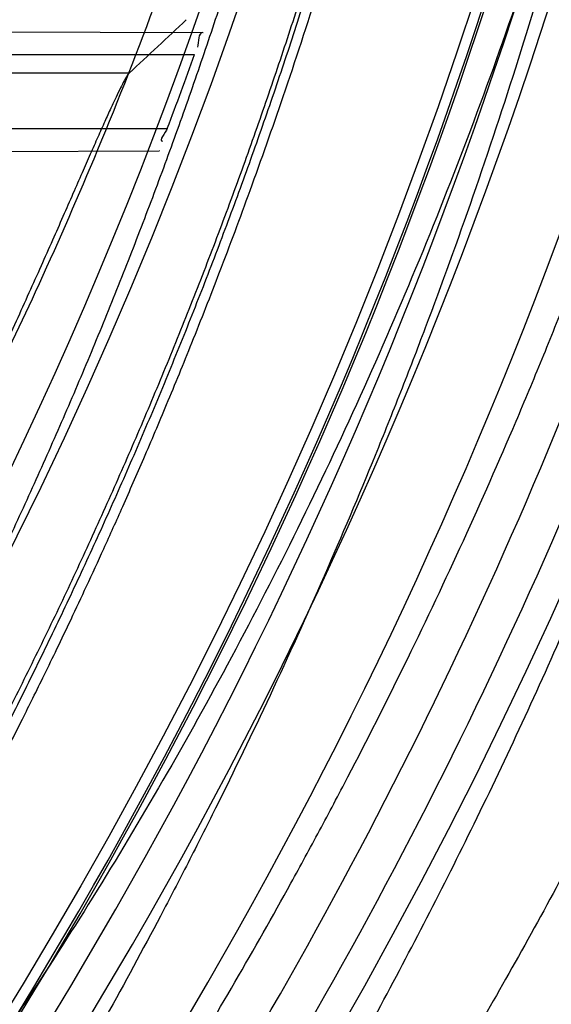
# Model space of a CAD drawing. Header units: millimetres. Extents: x 0 to 297, y 0 to 210.
# Tile 87 of 256: x 143.5128 to 143.5705, y 93.1424 to 93.2491. Entities that reach past the tile are written whole.
import ezdxf

# ---------------------------------------------------------------- set-up
doc = ezdxf.new("R2010")
doc.units = ezdxf.units.MM
doc.header["$LTSCALE"] = 16.335
doc.layers.get('0').update_dxf_attribs({"linetype": 'CONTINUOUS'})
for name, color, linetype in [('01_GLOBAL', 7, 'CONTINUOUS'), ('INTFCLR_1', 7, 'CONTINUOUS'), ('INTFCLR_144815', 7, 'CONTINUOUS')]:
    doc.layers.add(name, color=color, linetype=linetype)

msp = doc.modelspace()

# ---------------------------------------------------------------- linework, layer by layer
at = {"color": 7, "linetype": 'Continuous'}
msp.add_circle((144.2368034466, 92.193132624), 3.04, dxfattribs=at)
at = {"color": 9, "linetype": 'Continuous'}
msp.add_arc((144.2368034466, 92.193132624), 3.001038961, 92.9674534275, 177.0325465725, dxfattribs=at)
at = {"layer": '01_GLOBAL', "color": 7, "linetype": 'Continuous'}
msp.add_circle((144.2368034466, 92.193132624), 3.08, dxfattribs=at)
at = {"layer": 'INTFCLR_1', "color": 9, "linetype": 'Continuous'}
for p, q in [((143.4607212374, 93.24801537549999), (143.5326782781, 93.2477641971)), ((143.460933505, 93.2453562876), (143.5317836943, 93.2453562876)), ((143.4574268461, 93.23735628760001), (143.5288213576, 93.23735628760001)), ((143.4548423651, 93.23467667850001), (143.5279265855, 93.2349317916))]:
    msp.add_line(p, q, dxfattribs=at)
at = {"layer": 'INTFCLR_1', "color": 6, "linetype": 'Continuous'}
for p, q in [((143.5326782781, 93.2477641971), (143.532708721, 93.2477640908)), ((143.5279574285, 93.2349318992), (143.5279265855, 93.2349317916))]:
    msp.add_line(p, q, dxfattribs=at)
for centre, radius, start, end in [((143.076579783, 93.4093562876), 0.4827613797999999, 270, 90.00000002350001), ((143.076579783, 93.4093562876), 0.4587930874, 270, 90.00000002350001), ((143.0766152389, 93.4093530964), 0.4838111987, 339.1756644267, 340.1859514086)]:
    msp.add_arc(centre, radius, start, end, dxfattribs=at)
for points, knots in [([(143.391388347, 93.7533562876), (143.3904120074, 93.7533562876), (143.3921762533, 93.7499955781), (143.3936912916, 93.7481416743), (143.3961672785, 93.74488846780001), (143.3992225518, 93.74120886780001), (143.403128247, 93.736512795), (143.4076936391, 93.73105931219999), (143.4125904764, 93.7251278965), (143.4174256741, 93.7191674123), (143.4219266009, 93.7134900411), (143.4260587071, 93.708161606), (143.4298162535, 93.70320548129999), (143.4332121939, 93.6986295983), (143.4362702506, 93.6944235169), (143.4390204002, 93.69056916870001), (143.4414908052, 93.687044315), (143.44370074, 93.6838395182), (143.4456749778, 93.6809337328), (143.4474377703, 93.67830292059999), (143.4490168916, 93.6759165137), (143.4504211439, 93.6737705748), (143.4516679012, 93.67184551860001), (143.4527743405, 93.67012138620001), (143.4537663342, 93.6685626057), (143.4546489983, 93.6671650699), (143.4556772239, 93.66552631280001), (143.456672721, 93.66392530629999), (143.4576979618, 93.66226084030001), (143.4585721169, 93.66083168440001), (143.4595323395, 93.65924962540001), (143.4605887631, 93.6574940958), (143.4617562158, 93.65553545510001), (143.4630444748, 93.65335047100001), (143.464465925, 93.65090949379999), (143.4660286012, 93.6481892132), (143.4677482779, 93.64514958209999), (143.4696392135, 93.6417492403), (143.4717186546, 93.63793570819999), (143.4740086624, 93.6336424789), (143.4765248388, 93.62880536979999), (143.4792812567, 93.62335013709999), (143.4822951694, 93.61718591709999), (143.4855914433, 93.610185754), (143.4891913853, 93.6021966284), (143.4931140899, 93.59302320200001), (143.4973740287, 93.58243061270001), (143.5019825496, 93.5700832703), (143.5068772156, 93.55569758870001), (143.5117345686, 93.53967004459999), (143.5162134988, 93.5226760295), (143.5200746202, 93.5054858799), (143.5232856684, 93.4882487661), (143.5258459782, 93.471032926), (143.5277689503, 93.4538356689), (143.5290609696, 93.4366975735), (143.529733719, 93.4196019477), (143.5297948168, 93.4025757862), (143.5292510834, 93.38560341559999), (143.5281065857, 93.3686870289), (143.5263644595, 93.3518401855), (143.5240214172, 93.3350289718), (143.5210770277, 93.31827583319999), (143.5175167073, 93.30154440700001), (143.5133376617, 93.28485591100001), (143.5085942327, 93.268441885), (143.5035656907, 93.2530998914), (143.4986112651, 93.23947982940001), (143.4940105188, 93.2278474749), (143.4897809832, 93.2178519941), (143.485903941, 93.2091976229), (143.4823616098, 93.2016588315), (143.4791285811, 93.19505078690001), (143.4761817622, 93.1892359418), (143.4734988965, 93.1841024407), (143.4710647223, 93.1795662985), (143.4688610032, 93.1755541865), (143.466865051, 93.1719939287), (143.4650570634, 93.1688259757), (143.4634184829, 93.16599997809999), (143.461937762, 93.1634824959), (143.4606041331, 93.16124327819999), (143.4594032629, 93.15924877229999), (143.4583170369, 93.15746207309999), (143.457331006, 93.1558543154), (143.4564183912, 93.15437798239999), (143.4555069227, 93.15291457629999), (143.4545265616, 93.151352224), (143.4534184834, 93.14960100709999), (143.4521719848, 93.1476496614), (143.4507682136, 93.14547482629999), (143.4491853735, 93.14305109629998), (143.4474055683, 93.1403597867), (143.4454085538, 93.13738261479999), (143.4431685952, 93.1340952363), (143.4406602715, 93.13047449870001), (143.4378551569, 93.12649963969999), (143.4347311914, 93.1221597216), (143.4312583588, 93.1174362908), (143.4274059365, 93.11231294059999), (143.4231637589, 93.1068033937), (143.4185304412, 93.1009244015), (143.4135422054, 93.0947465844), (143.408452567, 93.0885653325), (143.4036878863, 93.08286772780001), (143.3995946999, 93.07795220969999), (143.3963986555, 93.0741115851), (143.3938021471, 93.0707181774), (143.3922373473, 93.06880673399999), (143.3903920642, 93.0653562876), (143.391388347, 93.0653562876)], [0, 0, 0, 0, 0.0038604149, 0.007501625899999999, 0.0124785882, 0.0188917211, 0.0268498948, 0.0364677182, 0.0470694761, 0.05724446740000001, 0.066818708, 0.0757144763, 0.0839053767, 0.0914099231, 0.0982451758, 0.1044667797, 0.1101313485, 0.11526428, 0.1198589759, 0.1240215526, 0.1277856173, 0.1311734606, 0.1341617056, 0.1368541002, 0.1392736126, 0.1414672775, 0.143389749, 0.1469230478, 0.1489215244, 0.1511192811, 0.1535471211, 0.1562389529, 0.1592204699, 0.1625628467, 0.1662680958, 0.1703891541, 0.1749670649, 0.1800767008, 0.1857729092, 0.1921414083, 0.199315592, 0.2073311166, 0.2163077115, 0.2264451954, 0.2379233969, 0.2509534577, 0.2658909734, 0.2830621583, 0.3030578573, 0.3259639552, 0.3492662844, 0.3725305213, 0.3956109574, 0.4185782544, 0.4413347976, 0.4640172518, 0.4865192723, 0.5089682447, 0.5313242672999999, 0.5536477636, 0.5759939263, 0.5982772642, 0.6207472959, 0.6432362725, 0.6658996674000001, 0.6887559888, 0.7107777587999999, 0.7297237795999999, 0.7460531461, 0.7602331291, 0.7726347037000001, 0.7835467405, 0.7931663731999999, 0.8017211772, 0.8093215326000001, 0.8160683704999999, 0.8220757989, 0.8274205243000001, 0.8322066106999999, 0.8364980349, 0.8403367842, 0.8437547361, 0.8468031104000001, 0.8495420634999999, 0.8520223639, 0.8542604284, 0.8564046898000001, 0.8588391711, 0.861553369, 0.8645986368, 0.8679945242, 0.8717882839, 0.8760445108, 0.8807522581, 0.8859628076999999, 0.8917731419, 0.8981681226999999, 0.9051985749, 0.9129160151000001, 0.9213486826, 0.9305434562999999, 0.9404096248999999, 0.9509435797, 0.9619432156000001, 0.9720502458, 0.9803711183, 0.9870628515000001, 0.9922716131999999, 0.9960607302, 1, 1, 1, 1]), ([(143.3913883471, 93.0653562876), (143.3925009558, 93.0653562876), (143.3944304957, 93.0666565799), (143.3973970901, 93.0684425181), (143.4007982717, 93.07091395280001), (143.4050037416, 93.07413406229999), (143.4100111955, 93.07824530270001), (143.4155298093, 93.08303751), (143.4211292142, 93.0881607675), (143.4264144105, 93.0932249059), (143.43125736, 93.0980502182), (143.4356657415, 93.10260404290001), (143.4396603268, 93.1068634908), (143.4432708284, 93.1108234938), (143.4465216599, 93.11448276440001), (143.4494397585, 93.1178438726), (143.4520627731, 93.1209293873), (143.4544121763, 93.1237459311), (143.456513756, 93.1263080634), (143.4583900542, 93.12863120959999), (143.4600695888, 93.13073982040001), (143.4615949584, 93.1326788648), (143.4630975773, 93.13461062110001), (143.4646983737, 93.1366936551), (143.4663978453, 93.1389353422), (143.4680793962, 93.14118497), (143.4697311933, 93.1434241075), (143.4714499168, 93.1457859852), (143.4733525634, 93.1484399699), (143.4754791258, 93.1514562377), (143.477855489, 93.15489250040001), (143.4805066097, 93.1588113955), (143.4834545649, 93.163277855), (143.4867221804, 93.1683718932), (143.4903444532, 93.1742054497), (143.4943554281, 93.18090734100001), (143.4987865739, 93.1886348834), (143.5036710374, 93.1975962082), (143.5090369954, 93.2080352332), (143.5149200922, 93.22031723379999), (143.5212054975, 93.234617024), (143.5274896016, 93.2504853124), (143.5333654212, 93.2672157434), (143.5385840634, 93.28417448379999), (143.543100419, 93.30119588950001), (143.5469295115, 93.31826170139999), (143.5500694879, 93.3352816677), (143.5525457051, 93.3523020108), (143.5543635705, 93.36925021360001), (143.5555404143, 93.3861532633), (143.5560867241, 93.4029944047), (143.5560112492, 93.4197765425), (143.5553196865, 93.436509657), (143.5540157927, 93.4531831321), (143.5520992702, 93.46980412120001), (143.5495685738, 93.4863701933), (143.5464237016, 93.5028559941), (143.5426520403, 93.51929845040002), (143.5382472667, 93.5356769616), (143.5331875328, 93.5520104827), (143.527486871, 93.5682159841), (143.5213730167, 93.5836821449), (143.515238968, 93.5976906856), (143.5094946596, 93.6097472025), (143.5042564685, 93.6200023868), (143.4994933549, 93.6288052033), (143.4951738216, 93.63640014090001), (143.4912628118, 93.642992), (143.4877284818, 93.6487368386), (143.4845342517, 93.6537660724), (143.4816534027, 93.65817529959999), (143.4790579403, 93.662051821), (143.4767281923, 93.6654573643), (143.4746357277, 93.668457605), (143.472765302, 93.67109499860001), (143.4710870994, 93.67342680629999), (143.46957943, 93.6754943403), (143.4681380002, 93.6774474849), (143.4666395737, 93.67945477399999), (143.4649885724, 93.68163852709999), (143.463288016, 93.68385659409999), (143.4615819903, 93.6860513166), (143.4598543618, 93.68824549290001), (143.4579581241, 93.69062033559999), (143.4558400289, 93.69323162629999), (143.4534675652, 93.6961063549), (143.4508179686, 93.6992567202), (143.447859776, 93.7026992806), (143.4445666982, 93.7064428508), (143.4409044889, 93.71049854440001), (143.4368464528, 93.7148646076), (143.4323696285, 93.7195302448), (143.4274456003, 93.7244775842), (143.4220754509, 93.7296631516), (143.4163486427, 93.7349445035), (143.410661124, 93.73991840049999), (143.4054543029, 93.74422210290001), (143.4010724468, 93.7475953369), (143.3975442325, 93.7501732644), (143.3944939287, 93.7520163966), (143.3925216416, 93.7533562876), (143.3913883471, 93.7533562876)], [0, 0, 0, 0, 0.0042187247, 0.0081401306, 0.0133978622, 0.0200459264, 0.0282638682, 0.0379443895, 0.0477615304, 0.05703690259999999, 0.0656973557, 0.0736821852, 0.0810680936, 0.0878383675, 0.0940009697, 0.0996271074, 0.1047154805, 0.1093563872, 0.1135342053, 0.1172803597, 0.1206792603, 0.1237557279, 0.1266349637, 0.1299589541, 0.1337168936, 0.1373013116, 0.1406085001, 0.1442672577, 0.148377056, 0.1529904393, 0.1582606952, 0.164218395, 0.1709303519, 0.1785521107, 0.1871652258, 0.1969659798, 0.2081658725, 0.2209392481, 0.2356613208, 0.2526660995, 0.2725685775, 0.2948769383, 0.3173640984, 0.3397873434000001, 0.3621386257, 0.3841211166, 0.4060891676, 0.4277469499, 0.4493218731, 0.470705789, 0.4919793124, 0.5131981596, 0.5343255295, 0.5554668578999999, 0.5765984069, 0.5977513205, 0.6189954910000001, 0.6402209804, 0.6617015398, 0.6832900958, 0.7050415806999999, 0.7268239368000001, 0.7463339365, 0.7630160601, 0.7774553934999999, 0.7899931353, 0.8009638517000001, 0.8105830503, 0.8190545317, 0.8265380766, 0.8331730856, 0.8390248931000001, 0.8442268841, 0.8488182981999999, 0.8528943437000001, 0.8564866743, 0.8597116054, 0.8625968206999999, 0.8656908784, 0.8692094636, 0.8729771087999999, 0.8762884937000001, 0.879749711, 0.8835661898, 0.8878115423, 0.8924986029, 0.8976989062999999, 0.9034198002, 0.9097088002, 0.9166034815, 0.9241390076, 0.9323094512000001, 0.9411199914, 0.9506041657, 0.9606137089, 0.9706541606, 0.9792553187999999, 0.9862062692, 0.9916647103, 0.9957028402, 1, 1, 1, 1])]:
    msp.add_open_spline(points, degree=3, knots=knots, dxfattribs=at)
at = {"layer": 'INTFCLR_1', "color": 9, "linetype": 'Continuous'}
for points, knots in [([(143.3574002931, 93.0653562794), (143.3572429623, 93.0653562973), (143.3568577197, 93.0654322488), (143.3568775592, 93.06612476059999), (143.3572897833, 93.0668372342), (143.3580025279, 93.06789625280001), (143.3590890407, 93.0692141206), (143.3605161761, 93.0708335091), (143.3622809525, 93.072732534), (143.364262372, 93.0748061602), (143.366417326, 93.0770245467), (143.3695810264, 93.08025667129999), (143.3761156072, 93.0869122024), (143.384127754, 93.09523631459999), (143.391492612, 93.1032318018), (143.3954790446, 93.1076756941), (143.3978410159, 93.1103473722), (143.4041032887, 93.11750254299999), (143.4149655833, 93.130539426), (143.4300350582, 93.1505356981), (143.4423327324, 93.1688638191), (143.4500842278, 93.18160511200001), (143.4536819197, 93.18778553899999), (143.4561024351, 93.19202072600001), (143.4627716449, 93.20402316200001), (143.4731139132, 93.2245897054), (143.4831746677, 93.2485613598), (143.4894718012, 93.2661502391), (143.4924519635, 93.2752607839), (143.4941067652, 93.2805713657), (143.4981845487, 93.2941079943), (143.5041933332, 93.3176982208), (143.5091109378, 93.34612180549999), (143.5112232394, 93.3649740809), (143.5119890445, 93.3738262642), (143.5124424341, 93.37977367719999), (143.5134340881, 93.3960708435), (143.5137003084, 93.4227328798), (143.5118091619, 93.4492982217), (143.5098423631, 93.46540487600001), (143.5090383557, 93.47125249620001), (143.5077538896, 93.4799440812), (143.5045588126, 93.4983716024), (143.498087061, 93.52596105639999), (143.4912937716, 93.5474097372), (143.4875537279, 93.5578460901)], [0, 0, 0, 0, 0.0008731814, 0.0017184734, 0.0032338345, 0.0055641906, 0.008732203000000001, 0.0127298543, 0.0175349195, 0.0231216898, 0.028646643, 0.0346996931, 0.0482229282, 0.0804128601, 0.09881585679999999, 0.1085510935, 0.1135452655, 0.1186072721, 0.1613234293, 0.207686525, 0.2575125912, 0.2837456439, 0.2904463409, 0.297201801, 0.3108185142, 0.3666506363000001, 0.4248611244, 0.4549770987, 0.470314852, 0.4780577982, 0.4858479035, 0.548777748, 0.6130125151, 0.6457681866, 0.6540348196, 0.6623247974, 0.6788712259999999, 0.7446474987, 0.8101274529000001, 0.8265054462, 0.8346996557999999, 0.8428862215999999, 0.8752668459, 0.9384715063, 1, 1, 1, 1]), ([(143.5133416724, 93.2609008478), (143.5095934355, 93.2509240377), (143.5015126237, 93.23166055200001), (143.48977788, 93.2086314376), (143.4815589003, 93.19444668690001), (143.4777089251, 93.1881268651), (143.4751493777, 93.184006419), (143.4682128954, 93.1731550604), (143.456543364, 93.15647088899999), (143.4402554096, 93.13611357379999), (143.4263884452, 93.1208048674), (143.4166609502, 93.11098728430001), (143.4112615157, 93.10577060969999), (143.403723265, 93.0986927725), (143.3951109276, 93.0911296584), (143.3854941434, 93.0833772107), (143.379059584, 93.07847549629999), (143.3744559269, 93.07517076), (143.3715784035, 93.0731954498), (143.3698645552, 93.07203878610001), (143.3661678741, 93.0696270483), (143.3623175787, 93.0672173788), (143.3587607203, 93.06565469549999), (143.3577821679, 93.0653562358), (143.3574002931, 93.0653562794)], [0, 0, 0, 0, 0.1254333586, 0.2455838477, 0.3039242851, 0.3183395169, 0.3326778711, 0.3610127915, 0.4699119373, 0.572102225, 0.6676664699, 0.7128530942, 0.7347412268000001, 0.7560248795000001, 0.8345501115, 0.8695520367, 0.9013904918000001, 0.9297392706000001, 0.9362356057, 0.9424699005, 0.9540693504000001, 0.9882335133, 0.9955056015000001, 1, 1, 1, 1])]:
    msp.add_open_spline(points, degree=3, knots=knots, dxfattribs=at)
at = {"layer": 'INTFCLR_1', "color": 6, "linetype": 'Continuous'}
for points in [[(143.5326782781, 93.2477641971), (143.5321109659, 93.2477661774), (143.5322711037, 93.2467050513), (143.5320788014, 93.2461713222)], [(143.5288213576, 93.23735628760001), (143.5286463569, 93.23689618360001), (143.5278083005, 93.23597266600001), (143.5283005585, 93.23597438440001)]]:
    msp.add_open_spline(points, degree=3, dxfattribs=at)
at = {"layer": 'INTFCLR_144815', "color": 9, "linetype": 'Continuous'}
msp.add_line((143.5246742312, 93.24334288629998), (143.498970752, 93.24334288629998), dxfattribs=at)
at = {"layer": 'INTFCLR_144815', "color": 6, "linetype": 'Continuous'}
for radius in [0.5104906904, 0.4864760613]:
    msp.add_circle((143.076579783, 93.4093562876), radius, dxfattribs=at)
for radius, start, end in [(0.7037433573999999, 313.9937911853, 154.5150993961), (0.6797433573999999, 312.9543589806, 154.5144414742), (0.6572577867, 282.2440355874, 71.2863570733), (0.5186031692, 308.490992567, 51.50900743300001), (0.5426177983, 316.9838592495, 43.0161407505), (0.5120146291, 313.9992414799, 46.00075850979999), (0.5351765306, 339.6819480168, 23.3180519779), (0.5351765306, 324.681947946, 338.3180519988)]:
    msp.add_arc((143.076579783, 93.4093562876), radius, start, end, dxfattribs=at)
at = {"layer": 'INTFCLR_144815', "color": 9, "linetype": 'Continuous'}
for centre, radius, start, end in [((143.076579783, 93.4093562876), 0.6528896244, 292.4997540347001, 54.0964566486), ((143.0765826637, 93.40935763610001), 0.5889741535, 292.4997540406, 54.09645665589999), ((143.076579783, 93.4093562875), 0.5277450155, 314.0862202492, 45.9137797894), ((143.076579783, 93.4093562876), 0.5151250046, 313.8592910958, 46.1407088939), ((143.076579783, 93.4093562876), 0.5117547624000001, 314.0319604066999, 45.9680396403), ((143.0765797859, 93.4093562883), 0.5790372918, 311.2505121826, 12.701512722), ((143.0765797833, 93.4093562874), 0.539478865, 324.8280604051, 338.1719396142), ((143.0765797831, 93.4093562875), 0.5794240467, 324.835904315, 338.1640956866), ((143.0765797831, 93.4093562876), 0.5817977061, 324.8324936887, 338.1675063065)]:
    msp.add_arc(centre, radius, start, end, dxfattribs=at)
at = {"layer": 'INTFCLR_144815', "color": 6, "linetype": 'Continuous'}
msp.add_ellipse((143.076579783, 94.1145982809), major_axis=(0, 1.0584006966), ratio=0.7456587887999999, start_param=-2.5377874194, end_param=-2.5281979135, dxfattribs=at)
for points, knots in [([(143.433067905, 93.05335642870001), (143.4328265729, 93.0533608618), (143.4324756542, 93.05418000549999), (143.4330197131, 93.0549083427), (143.4334366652, 93.0557926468), (143.4339703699, 93.0566454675), (143.4346161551, 93.0576462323), (143.4354019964, 93.05878669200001), (143.4363208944, 93.0600751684), (143.4373778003, 93.0615151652), (143.4385738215, 93.0631125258), (143.4399109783, 93.0648725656), (143.441391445, 93.0668020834), (143.4430186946, 93.0689099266), (143.4447956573, 93.07120496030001), (143.4467226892, 93.0736934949), (143.4487964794, 93.0763779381), (143.4510117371, 93.0792588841), (143.4533657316, 93.0823409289), (143.4558612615, 93.0856367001), (143.4585019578, 93.0891610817), (143.461284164, 93.0929204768), (143.4641988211, 93.0969147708), (143.4672349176, 93.10114163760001), (143.4703835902, 93.1056021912), (143.473633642, 93.1102946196), (143.4769725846, 93.1152153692), (143.4803867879, 93.12035908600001), (143.4838617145, 93.12571866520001), (143.4873822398, 93.131285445), (143.4909329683, 93.1370494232), (143.4944985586, 93.1429995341), (143.4980640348, 93.1491239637), (143.5016150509, 93.155410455), (143.5051380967, 93.1618465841), (143.508620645, 93.1684199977), (143.5120512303, 93.1751185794), (143.5154195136, 93.18193063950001), (143.5187162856, 93.18884502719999), (143.5219334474, 93.1958512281), (143.5250639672, 93.2029394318), (143.5281017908, 93.21010051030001), (143.5310417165, 93.21732590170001), (143.5338798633, 93.22460897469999), (143.5366072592, 93.2319283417), (143.5392210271, 93.2392754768), (143.5417223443, 93.24665218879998), (143.5441140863, 93.2540675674), (143.5463966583, 93.26152417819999), (143.5485670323, 93.2690127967), (143.5506238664, 93.27652910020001), (143.5525648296, 93.2840635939), (143.5543887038, 93.29160910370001), (143.5560958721, 93.29916427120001), (143.5576869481, 93.306728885), (143.5591625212, 93.3143029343), (143.5605229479, 93.32188557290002), (143.5617683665, 93.3294747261), (143.5628989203, 93.3370678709), (143.5639149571, 93.34466347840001), (143.5648169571, 93.352261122), (143.5656053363, 93.35986024), (143.5662804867, 93.3674604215), (143.5668427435, 93.3750611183), (143.5672924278, 93.38266226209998), (143.5676297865, 93.39026356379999), (143.5678550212, 93.3978650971), (143.5679682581, 93.4054666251), (143.5679695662, 93.4130682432), (143.567858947, 93.4206697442), (143.5676363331, 93.4282712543), (143.5673015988, 93.4358725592), (143.5668545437, 93.44347370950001), (143.5662949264, 93.4510743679), (143.5656224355, 93.45867440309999), (143.5648367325, 93.466273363), (143.5639374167, 93.4738709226), (143.5629240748, 93.4814664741), (143.5617962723, 93.4890592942), (143.5605535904, 93.4966483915), (143.5591956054, 93.50423272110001), (143.5577218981, 93.5118111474), (143.5561322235, 93.5193816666), (143.5544265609, 93.52694151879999), (143.5526049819, 93.5344880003), (143.5506674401, 93.5420191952), (143.5486137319, 93.5495338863), (143.5464439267, 93.5570299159), (143.5441586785, 93.56450343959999), (143.5417591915, 93.57194952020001), (143.5392470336, 93.579362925), (143.5366239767, 93.5867386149), (143.5338923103, 93.5940709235), (143.5310549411, 93.6013534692), (143.5281154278, 93.6085792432), (143.525078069, 93.6157405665), (143.5219479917, 93.6228290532), (143.5187312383, 93.6298355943), (143.5154348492, 93.6367503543), (143.512066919, 93.6435628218), (143.5086366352, 93.65026188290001), (143.5051543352, 93.6568358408), (143.5016314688, 93.6632725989), (143.4980805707, 93.66955978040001), (143.4945151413, 93.67568497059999), (143.4909495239, 93.6816359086), (143.4873986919, 93.6874007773), (143.4838779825, 93.6929685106), (143.480402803, 93.6983290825), (143.4769882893, 93.7034738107), (143.4736489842, 93.7083955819), (143.4703985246, 93.71308903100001), (143.4672493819, 93.7175506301), (143.464212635, 93.721778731), (143.4612978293, 93.72577350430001), (143.4585129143, 93.72953680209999), (143.4558642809, 93.73307192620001), (143.4533568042, 93.73638343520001), (143.450993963, 93.73947689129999), (143.4487779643, 93.74235864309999), (143.4467099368, 93.7450355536), (143.444790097, 93.7475147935), (143.4430178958, 93.7498036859), (143.4413922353, 93.7519094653), (143.4399116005, 93.7538391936), (143.4385741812, 93.7555995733), (143.4373781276, 93.7571969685), (143.4363211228, 93.75863709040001), (143.4354021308, 93.7599256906), (143.4346162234, 93.76106624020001), (143.4339704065, 93.7620670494), (143.4334366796, 93.7629199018), (143.4330197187, 93.7638042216), (143.4324756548, 93.76453256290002), (143.4328265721, 93.76535171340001), (143.433067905, 93.7653561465)], [0, 0, 0, 0, 0.0009310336, 0.002365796, 0.0034193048, 0.0047077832, 0.006237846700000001, 0.0080159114, 0.0100484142, 0.0123424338, 0.0149055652, 0.0177455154, 0.0208683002, 0.0242865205, 0.0280168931, 0.0320641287, 0.03642688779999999, 0.0411013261, 0.0460820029, 0.0513859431, 0.0570470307, 0.0630689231, 0.0694259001, 0.0761196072, 0.0831428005, 0.0904858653, 0.0981365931, 0.1060799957, 0.1142989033, 0.1227742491, 0.1314855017, 0.1404113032, 0.1495299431, 0.1588198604, 0.1682601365, 0.1778307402, 0.1875127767, 0.1972886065, 0.2071421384, 0.2170587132, 0.2270251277, 0.2370298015, 0.2470622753, 0.2571128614, 0.2671789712, 0.2771901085, 0.2871913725, 0.2972229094, 0.3072428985, 0.3172696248, 0.3272959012, 0.3372999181, 0.3472797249, 0.3572378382, 0.3671756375, 0.3770956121, 0.3870009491, 0.3968896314, 0.4067592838, 0.416611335, 0.4264476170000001, 0.4362699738, 0.4460792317, 0.4558777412, 0.465666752, 0.475448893, 0.4852256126, 0.4949995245, 0.5047720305, 0.5145458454, 0.5243224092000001, 0.5341044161, 0.5438932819, 0.5536914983, 0.5635002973, 0.5733219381, 0.5831577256, 0.5930094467, 0.6028783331, 0.6127653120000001, 0.6226711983, 0.6325970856, 0.6425436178, 0.6525082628, 0.6624891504, 0.6724871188, 0.6825027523, 0.6925369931, 0.7025869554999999, 0.7126463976, 0.7227116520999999, 0.7327783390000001, 0.742840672, 0.7528920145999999, 0.7629245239, 0.772929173, 0.7828957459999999, 0.7928124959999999, 0.8026662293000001, 0.8124423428, 0.8221246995, 0.8316958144, 0.8411366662, 0.8504272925, 0.8595467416, 0.8684734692, 0.8771857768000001, 0.8856622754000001, 0.8938824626, 0.9018271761, 0.9094792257, 0.9168237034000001, 0.923848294, 0.9305435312, 0.93690291, 0.9429227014, 0.9486018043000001, 0.9539413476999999, 0.9589446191, 0.9636165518, 0.9679634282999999, 0.9719924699, 0.9757115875, 0.9791292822, 0.9822538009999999, 0.9850935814, 0.9876568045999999, 0.9899510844, 0.9919838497, 0.9937619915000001, 0.9952921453, 0.9965806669, 0.997634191, 0.9990689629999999, 1, 1, 1, 1]), ([(143.4446760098, 93.7533562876), (143.4444338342, 93.7533562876), (143.4440805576, 93.75253066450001), (143.4445966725, 93.7517896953), (143.4449904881, 93.75088623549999), (143.4454977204, 93.7500149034), (143.4461122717, 93.74899220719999), (143.4468609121, 93.74782675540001), (143.4477365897, 93.7465104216), (143.4487436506, 93.7450401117), (143.4498827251, 93.7434103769), (143.4511555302, 93.7416160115), (143.4525633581, 93.7396511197), (143.4541073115, 93.73750968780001), (143.455788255, 93.73518529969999), (143.4576064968, 93.7326716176), (143.4595619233, 93.72996211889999), (143.4616535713, 93.7270506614), (143.4638797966, 93.723931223), (143.4662378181, 93.72059853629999), (143.4687238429, 93.7170479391), (143.4713327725, 93.713275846), (143.4740582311, 93.7092797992), (143.4768924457, 93.70505877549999), (143.4798262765, 93.700613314), (143.4828493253, 93.695945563), (143.4859500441, 93.6910593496), (143.4891159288, 93.6859601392), (143.492333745, 93.6806549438), (143.4955897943, 93.67515215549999), (143.4988701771, 93.6694613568), (143.5021610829, 93.6635930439), (143.5054490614, 93.6575583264), (143.5087212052, 93.6513687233), (143.5119653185, 93.64503593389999), (143.5151700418, 93.6385716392), (143.5183249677, 93.631987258), (143.5214206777, 93.6252938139), (143.5244487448, 93.61850183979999), (143.5274017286, 93.6116212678), (143.5302731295, 93.6046613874), (143.5330572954, 93.59763091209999), (143.5357494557, 93.59053772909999), (143.5383454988, 93.5833892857), (143.5408421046, 93.5761920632), (143.5432363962, 93.56895237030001), (143.5455261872, 93.5616754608), (143.547709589, 93.55436655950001), (143.5497852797, 93.5470298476), (143.551752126, 93.53966957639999), (143.5536094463, 93.5322889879), (143.5553566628, 93.5248914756), (143.5569935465, 93.5174794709), (143.5585198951, 93.51005568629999), (143.559935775, 93.50262189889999), (143.5612412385, 93.4951802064), (143.562436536, 93.48773178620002), (143.5635218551, 93.4802782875), (143.5644975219, 93.4728204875), (143.5653637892, 93.46535964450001), (143.5661210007, 93.4578961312), (143.5667694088, 93.45043090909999), (143.5673093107, 93.4429641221), (143.5677409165, 93.4354965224), (143.5680644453, 93.4280280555), (143.5682800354, 93.4205593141), (143.5683878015, 93.4130901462), (143.5683877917, 93.4056210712), (143.5682800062, 93.3981519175), (143.5680643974, 93.3906831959), (143.5677408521, 93.38321478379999), (143.5673092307, 93.3757472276), (143.5667693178, 93.3682805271), (143.5661208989, 93.3608153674), (143.5653636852, 93.3533519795), (143.5644974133, 93.34589121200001), (143.5635217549, 93.33843356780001), (143.5624364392, 93.3309801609), (143.5612411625, 93.32353192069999), (143.5599357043, 93.31609029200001), (143.5585198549, 93.30865668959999), (143.5569935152, 93.30123296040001), (143.555356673, 93.2938211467), (143.5536094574, 93.2864236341), (143.551752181, 93.2790432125), (143.5497853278, 93.2716829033), (143.5477096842, 93.26434634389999), (143.545526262, 93.2570373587), (143.5432365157, 93.2497605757), (143.540842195, 93.2425207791), (143.5383456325, 93.235323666), (143.5357495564, 93.2281751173), (143.5330574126, 93.22108196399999), (143.5302732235, 93.21405142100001), (143.5274018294, 93.20709154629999), (143.5244488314, 93.2002109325), (143.5214207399, 93.1934188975), (143.5183250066, 93.1867253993), (143.5151700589, 93.1801409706), (143.5119653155, 93.173676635), (143.5087211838, 93.16734381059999), (143.5054490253, 93.1611541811), (143.5021610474, 93.1551194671), (143.4988701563, 93.14925118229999), (143.4955897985, 93.14356042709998), (143.4923337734, 93.1380576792), (143.4891159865, 93.1327525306), (143.4859501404, 93.1276533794), (143.4828494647, 93.1227672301), (143.4798264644, 93.118099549), (143.4768926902, 93.1136541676), (143.4740585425, 93.1094332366), (143.4713331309, 93.1054372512), (143.4687242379, 93.1016652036), (143.4662382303, 93.09811462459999), (143.463880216, 93.09478194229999), (143.4616539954, 93.091662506), (143.4595623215, 93.08875100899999), (143.4576068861, 93.0860414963), (143.4557885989, 93.0835277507), (143.454107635, 93.0812033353), (143.4525636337, 93.07906183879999), (143.4511557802, 93.0770969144), (143.449882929, 93.0753024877), (143.4487438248, 93.0736727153), (143.4477367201, 93.0722023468), (143.4468610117, 93.0708859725), (143.4461123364, 93.06972047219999), (143.4454977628, 93.0686977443), (143.4449905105, 93.0678263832), (143.4445966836, 93.0669229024), (143.4440805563, 93.06618192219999), (143.4444338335, 93.0653562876), (143.4446760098, 93.0653562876)], [0, 0, 0, 0, 0.0009746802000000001, 0.0024840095, 0.0035885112, 0.0049370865, 0.0065361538, 0.0083919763, 0.0105107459, 0.0128992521, 0.015564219, 0.0185131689, 0.0217532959, 0.0252926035, 0.0291382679, 0.0332981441, 0.0377785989, 0.04258641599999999, 0.0477262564, 0.0532026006, 0.0590172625, 0.0651707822, 0.071661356, 0.0784844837, 0.0856331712, 0.0930977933, 0.1008661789, 0.1089237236, 0.1172537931, 0.1258380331, 0.1346568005, 0.1436896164, 0.1529158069, 0.1623149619, 0.1718668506, 0.1815521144, 0.1913525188, 0.2012510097, 0.2112318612, 0.2212807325, 0.231384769, 0.2415324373, 0.2517131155, 0.2619185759, 0.2721400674, 0.2823718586, 0.2926070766, 0.3028419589, 0.3130713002, 0.3232929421, 0.3335030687, 0.3437008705, 0.3538836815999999, 0.3640517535, 0.374203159, 0.3843390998, 0.3944585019, 0.404563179, 0.4146523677, 0.4247285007, 0.4347913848, 0.4448437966, 0.4548857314, 0.4649202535, 0.4749476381, 0.4849710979, 0.4949910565, 0.5050107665, 0.5150307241, 0.5250541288, 0.5350814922, 0.5451158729, 0.5551577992, 0.5652100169, 0.5752728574, 0.5853487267, 0.5954379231, 0.6055422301, 0.6156616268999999, 0.6257972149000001, 0.6359487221, 0.6461162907, 0.656299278, 0.6664966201, 0.6767070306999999, 0.6869281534, 0.6971578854, 0.7073922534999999, 0.7176279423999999, 0.7278592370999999, 0.7380811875, 0.7482862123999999, 0.758467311, 0.768614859, 0.7787188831, 0.7887678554, 0.7987487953, 0.8086473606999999, 0.8184478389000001, 0.8281331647, 0.8376851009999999, 0.8470843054, 0.8563105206, 0.8653432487, 0.874161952, 0.8827461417, 0.8910761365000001, 0.8991335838, 0.9069018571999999, 0.914366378, 0.9215149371, 0.9283378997, 0.9348283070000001, 0.9409818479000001, 0.9467964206, 0.9522727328, 0.9574126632, 0.9622204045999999, 0.9667010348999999, 0.970860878, 0.9747067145, 0.97824602, 0.9814863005, 0.9844352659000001, 0.9871003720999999, 0.9894889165, 0.9916078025, 0.9934636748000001, 0.9950628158, 0.9964114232, 0.9975159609, 0.9990253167, 1, 1, 1, 1]), ([(143.5363638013, 93.40935628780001), (143.5363638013, 93.4046333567), (143.5362248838, 93.39518228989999), (143.5355996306, 93.3810080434), (143.5345560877, 93.36683347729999), (143.5330911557, 93.3526596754), (143.5312018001, 93.3384889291), (143.5288847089, 93.3243254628), (143.5261351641, 93.31017569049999), (143.5229493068, 93.2960489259), (143.519326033, 93.2819579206), (143.5152624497, 93.26792173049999), (143.5107624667, 93.2539626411), (143.50583019, 93.2401098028), (143.5004790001, 93.2264001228), (143.4947269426, 93.2128775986), (143.4886045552, 93.1995971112), (143.482153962, 93.1866227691), (143.4754320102, 93.1740306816), (143.4685130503, 93.16190416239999), (143.4614877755, 93.1503322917), (143.4544621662, 93.1394056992), (143.4475513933, 93.1292077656), (143.4408725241, 93.1198071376), (143.4345338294, 93.11124999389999), (143.4286265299, 93.1035545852), (143.4232190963, 93.0967145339), (143.4183544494, 93.0907020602), (143.414058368, 93.0854701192), (143.4103303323, 93.08096977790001), (143.4071692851, 93.0771371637), (143.4045493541, 93.073935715), (143.4024770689, 93.0712805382), (143.4008722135, 93.0692279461), (143.3998672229, 93.0675060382), (143.3990396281, 93.0665514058), (143.3991497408, 93.0653562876), (143.3994670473, 93.0653562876)], [0, 0, 0, 0, 0.0373969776, 0.0748305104, 0.1123278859, 0.1499208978, 0.1876426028, 0.2255106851, 0.2635438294, 0.3017616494, 0.3401610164, 0.3787310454, 0.4174490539, 0.4562752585, 0.4951477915, 0.5339633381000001, 0.5726158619, 0.6109244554, 0.6486768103, 0.6856239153, 0.7214601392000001, 0.7558561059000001, 0.7884730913, 0.8189949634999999, 0.8471589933, 0.8727898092, 0.8958085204, 0.9161981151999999, 0.9340282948, 0.9494114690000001, 0.9624736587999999, 0.9733586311, 0.9821878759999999, 0.9890812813, 0.9941468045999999, 0.9974875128, 1, 1, 1, 1]), ([(143.4216624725, 93.05335642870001), (143.4213076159, 93.05336284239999), (143.4212879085, 93.054732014), (143.4219530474, 93.0554935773), (143.4225585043, 93.05655774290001), (143.4232177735, 93.05751018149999), (143.4240014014, 93.0586222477), (143.4249242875, 93.0598705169), (143.4259842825, 93.061268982), (143.4271848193, 93.0628198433), (143.4285272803, 93.06452946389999), (143.430013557, 93.0664034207), (143.4316452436, 93.0684481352), (143.4334240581, 93.0706706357), (143.4353514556, 93.0730783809), (143.4374286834, 93.07567931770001), (143.4396564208, 93.0784815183), (143.4420348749, 93.0814933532), (143.4445631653, 93.0847227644), (143.4472388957, 93.0881767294), (143.4500574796, 93.09186033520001), (143.4530121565, 93.0957766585), (143.4560944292, 93.0999271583), (143.459294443, 93.10431199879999), (143.4626010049, 93.10892988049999), (143.466001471, 93.11377763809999), (143.4694818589, 93.1188501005), (143.4730272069, 93.124140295), (143.4766218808, 93.1296395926), (143.480249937, 93.13533796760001), (143.4838954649, 93.1412242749), (143.4875429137, 93.1472865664), (143.4911773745, 93.1535124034), (143.4947848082, 93.1598891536), (143.4983522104, 93.1664042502), (143.5018677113, 93.1730453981), (143.5053206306, 93.1798007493), (143.5087014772, 93.1866590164), (143.5120019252, 93.1936095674), (143.5152147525, 93.2006424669), (143.5183337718, 93.2077485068), (143.5213537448, 93.2149192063), (143.5242703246, 93.22214687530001), (143.5270798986, 93.2294244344), (143.5297795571, 93.23674551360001), (143.5323669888, 93.24410436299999), (143.5348403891, 93.2514957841), (143.5371984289, 93.2589151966), (143.5394400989, 93.26635832), (143.5415647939, 93.2738215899), (143.5435721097, 93.2813016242), (143.5454619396, 93.2887956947), (143.5472342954, 93.29630118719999), (143.5488893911, 93.30381604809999), (143.5504275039, 93.31133830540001), (143.5518490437, 93.3188664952), (143.5531544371, 93.3263991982), (143.5543441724, 93.3339353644), (143.5554187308, 93.34147399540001), (143.5563786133, 93.34901441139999), (143.5572242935, 93.35655601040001), (143.5579562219, 93.36409838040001), (143.5585748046, 93.3716411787), (143.5590804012, 93.3791841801), (143.5594733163, 93.3867272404), (143.5597537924, 93.39427028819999), (143.5599220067, 93.40181328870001), (143.559959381, 93.4068421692), (143.559959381, 93.4093562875)], [0, 0, 0, 0, 0.0027272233, 0.00637693, 0.0088871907, 0.0118720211, 0.0153444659, 0.0193180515, 0.02380733, 0.0288260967, 0.0343890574, 0.0405101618, 0.0472051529, 0.05449051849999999, 0.0623846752, 0.0709044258, 0.0800682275, 0.08989261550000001, 0.1003941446, 0.1115838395, 0.1234656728, 0.1360350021, 0.1492811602, 0.1631910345, 0.1777467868, 0.1929237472, 0.2086919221, 0.2250163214, 0.241858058, 0.2591751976, 0.2769240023, 0.2950599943, 0.3135389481, 0.3323178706, 0.3513557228, 0.3706138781, 0.3900565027, 0.40965088, 0.4293672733, 0.4491790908, 0.4690627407, 0.4889974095, 0.5089649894, 0.5289504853, 0.5489397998, 0.5689220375, 0.5888883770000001, 0.6088300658, 0.6287418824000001, 0.6486179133, 0.6684555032, 0.6882511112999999, 0.7080041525, 0.7277129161, 0.7473782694, 0.7670001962, 0.7865808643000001, 0.8061213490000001, 0.8256243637, 0.8450923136, 0.8645285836, 0.8839363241, 0.9033192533, 0.9226811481, 0.9420259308, 0.9613578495, 0.9806810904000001, 1, 1, 1, 1]), ([(143.4532213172, 93.07350289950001), (143.4527825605, 93.073510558), (143.4529762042, 93.0752423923), (143.4538640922, 93.07654630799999), (143.4551816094, 93.0790023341), (143.4570969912, 93.08189756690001), (143.4595813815, 93.0856320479), (143.4626569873, 93.09010939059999), (143.4663204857, 93.0954292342), (143.4704374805, 93.10144433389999), (143.4747116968, 93.1077819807), (143.4788252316, 93.1140110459), (143.4825996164, 93.11984597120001), (143.4860231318, 93.1252590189), (143.4891130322, 93.13025029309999), (143.4918985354, 93.13483959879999), (143.4943937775, 93.1390311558), (143.4966248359, 93.14284528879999), (143.4986149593, 93.1463041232), (143.5004051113, 93.14946338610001), (143.5021387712, 93.1525647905), (143.5038946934, 93.15575272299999), (143.5056462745, 93.15898465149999), (143.5072667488, 93.1620205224), (143.5086954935, 93.16473575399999), (143.5099553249, 93.1671595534), (143.5110667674, 93.1693212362), (143.5120995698, 93.1713502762), (143.5131388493, 93.17341357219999), (143.5142682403, 93.1756798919), (143.5155168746, 93.1782160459), (143.5169008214, 93.1810654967), (143.5184349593, 93.1842742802), (143.520133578, 93.1878911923), (143.5220088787, 93.19196571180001), (143.5240801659, 93.19657148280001), (143.5263607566, 93.2017814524), (143.5288687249, 93.2076892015), (143.531628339, 93.21442296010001), (143.5346624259, 93.2221418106), (143.5379880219, 93.23103763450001), (143.5416100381, 93.2413155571), (143.5455342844, 93.25328392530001), (143.5496593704, 93.2670474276), (143.5537095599, 93.2821431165), (143.5574166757, 93.2978928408), (143.5606336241, 93.3137412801), (143.5633511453, 93.3296421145), (143.5655703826, 93.34557205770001), (143.5672938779, 93.3615394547), (143.568520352, 93.3774996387), (143.5692528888, 93.39344422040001), (143.5694155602, 93.4040583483), (143.5694155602, 93.4093562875)], [0, 0, 0, 0, 0.0036397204, 0.0085369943, 0.0157954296, 0.0255088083, 0.0378134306, 0.0528137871, 0.0706279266, 0.09136563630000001, 0.1132788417, 0.1340284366, 0.1532798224, 0.1709168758, 0.1871507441, 0.2019689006, 0.2154440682, 0.2276101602, 0.2386187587, 0.2485421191, 0.257728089, 0.268088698, 0.2787291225, 0.288218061, 0.2966314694, 0.3041773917, 0.3108751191, 0.3167920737, 0.3230614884, 0.3300369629, 0.337794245, 0.3465081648, 0.3563110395, 0.3672939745, 0.3796510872, 0.3935134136, 0.4091801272, 0.426821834, 0.4467452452, 0.4695381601, 0.4956096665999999, 0.5255127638, 0.5599184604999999, 0.6000687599, 0.6446728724, 0.6895337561, 0.7342496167, 0.7787833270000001, 0.8233104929, 0.8676315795, 0.9119694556, 0.9560574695, 1, 1, 1, 1]), ([(143.5930281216, 93.4093562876), (143.5930281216, 93.4040971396), (143.592858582, 93.3935668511), (143.5920945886, 93.37777332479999), (143.5908180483, 93.36197836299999), (143.5890261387, 93.34619350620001), (143.5867149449, 93.33042613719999), (143.5838802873, 93.3146868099), (143.580518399, 93.29899052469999), (143.5766270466, 93.2833582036), (143.5722068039, 93.2678178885), (143.5672626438, 93.25240560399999), (143.561805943, 93.237166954), (143.5558570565, 93.2221584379), (143.5494480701, 93.2074486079), (143.5426259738, 93.193118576), (143.5354553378, 93.1792614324), (143.5280205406, 93.16598039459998), (143.5204257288, 93.1533841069), (143.5127923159, 93.1415801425), (143.5052529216, 93.1306659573), (143.4979419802, 93.1207195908), (143.4909855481, 93.1117924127), (143.4844911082, 93.1039048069), (143.4785417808, 93.0970484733), (143.4731938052, 93.0911886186), (143.4684794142, 93.0862801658), (143.4644102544, 93.08225097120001), (143.4609864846, 93.0790795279), (143.4581939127, 93.07660450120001), (143.4557672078, 93.0748457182), (143.4541729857, 93.0734863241), (143.4532213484, 93.073502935)], [0, 0, 0, 0, 0.0421285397, 0.08434683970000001, 0.1266414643, 0.1690446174, 0.2115817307, 0.2542734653, 0.2971305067, 0.3401457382, 0.3832945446, 0.4265305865, 0.4697791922, 0.5129300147, 0.5558322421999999, 0.5982870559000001, 0.6400420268, 0.6807938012, 0.7201892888, 0.7578469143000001, 0.7933806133, 0.8264335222, 0.8567170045, 0.8840287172, 0.9082689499, 0.9294277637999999, 0.9475672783, 0.9627965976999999, 0.9752495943, 0.9850650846, 0.9923757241, 1, 1, 1, 1]), ([(143.5246742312, 93.24334288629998), (143.5244368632, 93.24312332), (143.5241617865, 93.2425552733), (143.5236988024, 93.24169744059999), (143.5232225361, 93.24069735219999), (143.5226532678, 93.2394784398), (143.5219978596, 93.23803061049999), (143.5212558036, 93.2363670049), (143.5204357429, 93.23450932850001), (143.5195367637, 93.23246296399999), (143.5185491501, 93.2302119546), (143.5174789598, 93.227778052), (143.5163239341, 93.2251648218), (143.5150944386, 93.2224019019), (143.5137818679, 93.2194764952), (143.5123950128, 93.2164168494), (143.5109399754, 93.21324332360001), (143.5094363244, 93.2100019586), (143.5078886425, 93.2067103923), (143.506841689, 93.2045101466), (143.5063085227, 93.2033977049)], [0, 0, 0, 0, 0.0220565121, 0.0416851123, 0.06700290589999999, 0.09741728, 0.13352119, 0.1753857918, 0.2216826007, 0.2720342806, 0.3278515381, 0.3893596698, 0.4533993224, 0.5227438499, 0.5956453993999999, 0.6721162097, 0.7518909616, 0.8337900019, 0.9158514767, 1, 1, 1, 1])]:
    msp.add_open_spline(points, degree=3, knots=knots, dxfattribs=at)
at = {"layer": 'INTFCLR_144815', "color": 9, "linetype": 'Continuous'}
for points, knots in [([(143.5128849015, 93.7516341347), (143.5145868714, 93.7494034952), (143.5168984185, 93.7463812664), (143.5198339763, 93.74250528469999), (143.5224347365, 93.73905046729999), (143.5274699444, 93.73228383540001), (143.5351900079, 93.72158304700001), (143.5450119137, 93.7072099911), (143.553512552, 93.6939118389), (143.5595891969, 93.6838411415), (143.5631768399, 93.67770446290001), (143.5687447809, 93.6679674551), (143.5770300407, 93.65259744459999), (143.5875705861, 93.63089344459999), (143.5949834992, 93.61368663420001), (143.5997410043, 93.601677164), (143.6029277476, 93.59333517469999), (143.6083371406, 93.5783387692), (143.6153738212, 93.5562114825), (143.6225794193, 93.52860633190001), (143.6269328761, 93.5072137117), (143.6293834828, 93.49256829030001), (143.6309093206, 93.48257406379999), (143.6325566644, 93.4699643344), (143.6338422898, 93.45726691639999), (143.6346513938, 93.447048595), (143.6356389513, 93.43173203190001), (143.6362807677, 93.40878149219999), (143.6353588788, 93.3782461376), (143.6333457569, 93.35545920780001), (143.6314590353, 93.3403514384), (143.6300680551, 93.330384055), (143.6273174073, 93.3133428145), (143.6224691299, 93.28964718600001), (143.6152835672, 93.2621966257), (143.6082614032, 93.24015115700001), (143.6032345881, 93.2262320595), (143.6008522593, 93.2199444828), (143.5992617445, 93.21582370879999), (143.594920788, 93.20487651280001), (143.5875197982, 93.18771026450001), (143.5770007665, 93.1660597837), (143.5678844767, 93.1491505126), (143.5614026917, 93.1379396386), (143.5577615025, 93.1318424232), (143.5525702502, 93.123326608), (143.5450109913, 93.1115008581), (143.5351803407, 93.09711558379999), (143.5274546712, 93.08640782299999), (143.5224175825, 93.0796391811), (143.5198189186, 93.0761873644), (143.5168894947, 93.0723196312), (143.5145834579, 93.06930462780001), (143.512885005, 93.0670785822)], [0, 0, 0, 0, 0.0113523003, 0.0153945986, 0.0196724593, 0.0288485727, 0.04952051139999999, 0.0730548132, 0.0992747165, 0.1133659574, 0.1206417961, 0.1280352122, 0.1587481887, 0.1912667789, 0.2256293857, 0.2345212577, 0.2435306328, 0.2617592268, 0.2990180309, 0.3374305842, 0.3771409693, 0.3872950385, 0.3975091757, 0.4180450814, 0.4387403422, 0.4491382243, 0.4595166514, 0.5008391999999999, 0.5419727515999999, 0.5830556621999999, 0.5933356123, 0.6035730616, 0.6237732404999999, 0.6631691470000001, 0.7013781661, 0.7385292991, 0.7567366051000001, 0.761249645, 0.7657337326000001, 0.7746080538, 0.8088969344, 0.8413373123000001, 0.8719692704, 0.886598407, 0.893729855, 0.9007025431, 0.926950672, 0.9505051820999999, 0.9711896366, 0.9803691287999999, 0.9846421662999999, 0.9886711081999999, 1, 1, 1, 1]), ([(143.5097802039, 93.07491035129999), (143.5107631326, 93.0762896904), (143.5147002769, 93.08184838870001), (143.5218726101, 93.09226450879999), (143.5314142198, 93.1068895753), (143.5387477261, 93.11890361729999), (143.5437838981, 93.1275534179), (143.5473185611, 93.1337501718), (143.5536130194, 93.145147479), (143.5624642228, 93.1623332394), (143.5726739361, 93.1843270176), (143.5798532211, 93.20175331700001), (143.5840641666, 93.212864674), (143.5856078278, 93.21704925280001), (143.5879207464, 93.22343621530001), (143.5928024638, 93.23757912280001), (143.5996193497, 93.2599706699), (143.606592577, 93.2878408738), (143.6112964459, 93.31189139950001), (143.6139653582, 93.329186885), (143.6153153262, 93.3393049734), (143.6171469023, 93.3546451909), (143.6191183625, 93.3779872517), (143.6197079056, 93.3988262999), (143.6197079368, 93.4093563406)], [0, 0, 0, 0, 0.0141977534, 0.0570997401, 0.1060018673, 0.1605593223, 0.1750635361, 0.1899029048, 0.2203592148, 0.2841982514, 0.3519009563, 0.42356155, 0.4421237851, 0.4515054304, 0.4609492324, 0.4990648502, 0.5769114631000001, 0.6570654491, 0.7397891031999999, 0.7822307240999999, 0.8037455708, 0.8253529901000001, 0.9117316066, 1, 1, 1, 1]), ([(143.591951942, 93.38966159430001), (143.5915728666, 93.37919236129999), (143.5901500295, 93.35735907), (143.5867103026, 93.3300525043), (143.5835531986, 93.31189061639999), (143.5819466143, 93.30360098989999), (143.5808408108, 93.2981214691), (143.5776999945, 93.28342945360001), (143.5717988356, 93.2601171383), (143.5638726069, 93.2350179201), (143.5577507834, 93.2181300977), (143.5541489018, 93.2087913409), (143.5487813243, 93.19540752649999), (143.5421693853, 93.18033447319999), (143.5351169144, 93.16574640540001), (143.5310995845, 93.15779603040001), (143.525277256, 93.1465915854), (143.5165922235, 93.130921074), (143.5049528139, 93.11172376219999), (143.4955343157, 93.09727890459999), (143.4896474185, 93.0886177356), (143.4871124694, 93.0849372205), (143.4855245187, 93.0826424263), (143.4816453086, 93.0770718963), (143.4761162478, 93.06924736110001), (143.4710044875, 93.061978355), (143.4684108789, 93.0579910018), (143.4672780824, 93.056180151), (143.4663087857, 93.0544155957), (143.4656551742, 93.05302772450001), (143.4655913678, 93.0521412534), (143.4657716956, 93.0519839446)], [0, 0, 0, 0, 0.0858001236, 0.1790833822, 0.2252548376, 0.2367557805, 0.2482389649, 0.2710367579, 0.3598009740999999, 0.445061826, 0.4864888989, 0.5069045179, 0.5270361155, 0.6045890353, 0.6416374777, 0.6597341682, 0.6775421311, 0.7450519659, 0.8064210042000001, 0.8613741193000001, 0.8862623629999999, 0.8921897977, 0.8979757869, 0.909117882, 0.9477859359, 0.9764348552, 0.98192108, 0.9867019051, 0.9940016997, 0.9980401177, 1, 1, 1, 1]), ([(143.4778316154, 93.0571601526), (143.4776521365, 93.057306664), (143.4777245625, 93.0581905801), (143.4784159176, 93.0595327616), (143.4794203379, 93.06126704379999), (143.4805956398, 93.0630405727), (143.4832863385, 93.0669588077), (143.4885743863, 93.07409953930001), (143.4942875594, 93.0817922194), (143.4982965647, 93.08727277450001), (143.4999374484, 93.08953067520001), (143.5025563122, 93.0931516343), (143.5086354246, 93.1016713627), (143.5183600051, 93.1158856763), (143.5303792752, 93.1347883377), (143.5393530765, 93.1502333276), (143.5453689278, 93.16127930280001), (143.5495166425, 93.1691118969), (143.5567950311, 93.18347927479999), (143.5636248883, 93.1983392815), (143.5691709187, 93.2115406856), (143.572889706, 93.22074559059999), (143.5792081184, 93.2373866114), (143.5873918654, 93.2621286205), (143.5934899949, 93.28513192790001), (143.5967351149, 93.29962985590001), (143.5978771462, 93.3050347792), (143.5995359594, 93.3132096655), (143.6027953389, 93.33111775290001), (143.6060267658, 93.3556181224), (143.607466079, 93.3746951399), (143.6078776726, 93.38256508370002)], [0, 0, 0, 0, 0.0019511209, 0.0060578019, 0.0135221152, 0.0184240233, 0.0240553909, 0.0535050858, 0.0932797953, 0.1047395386, 0.110689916, 0.1167852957, 0.1423727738, 0.1988288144, 0.2618001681, 0.3309746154, 0.3492045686, 0.3677228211, 0.4056116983, 0.4848284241, 0.5053718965, 0.5261970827, 0.5684309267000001, 0.6552565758, 0.7455309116, 0.7687000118, 0.7803679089, 0.7920523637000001, 0.8389465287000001, 0.9336333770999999, 1, 1, 1, 1])]:
    msp.add_open_spline(points, degree=3, knots=knots, dxfattribs=at)

doc.saveas('drawing.dxf')
